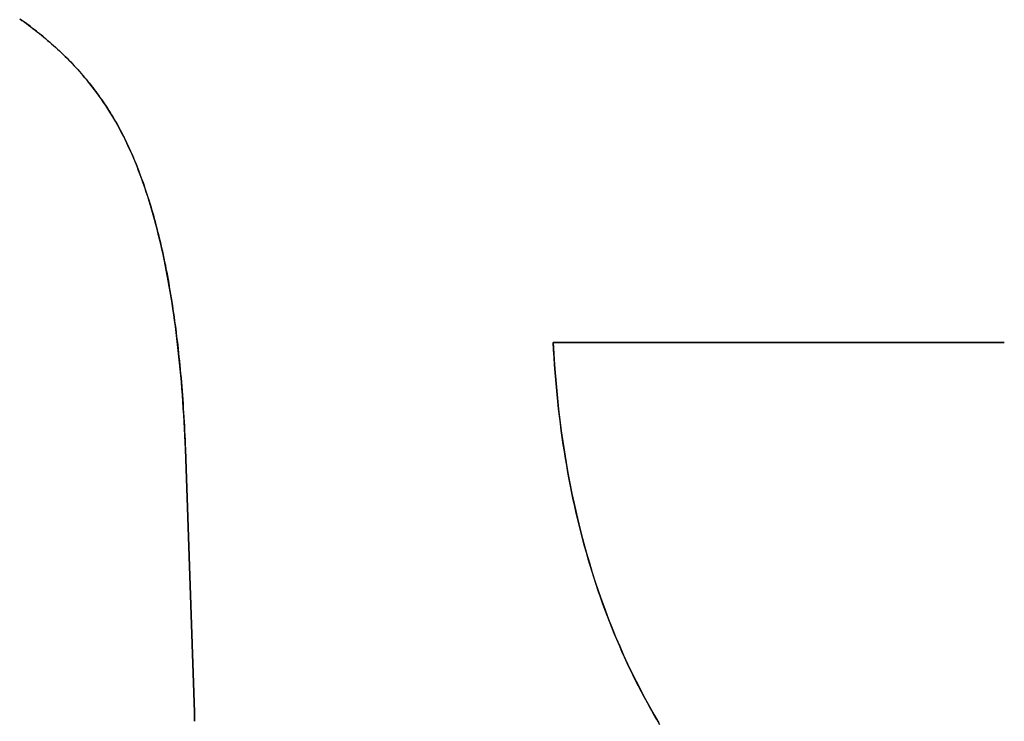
# Model space of a CAD drawing. Extents: x -3.81 to 3.81, y -1.89 to 1.9.
# Tile 90 of 149: x -0.21 to -0.1, y 1.33 to 1.4. Entities that reach past the tile are written whole.
import ezdxf

# ---------------------------------------------------------------- set-up
doc = ezdxf.new("R2010")
doc.units = 0
doc.layers.get('0').update_dxf_attribs({"linetype": 'CONTINUOUS'})

# ---------------------------------------------------------------- blocks, each defined once
blk = doc.blocks.new('*U1')
for p, q in [((-0.15101, 1.36793, 4.21), (-0.10235, 1.36793, 4.21)), ((-0.15101, 1.36793, 4.21), (-0.15101, 1.36793, 4.2098)), ((-0.10235, 1.36793, 4.2098), (-0.15101, 1.36793, 4.2098)), ((-0.10235, 1.36793, 4.21), (-0.10235, 1.36793, 4.2098)), ((-0.19069, 1.3564, 4.21), (-0.18971, 1.32806, 4.21)), ((-0.19069, 1.3564, 4.21), (-0.19069, 1.3564, 4.2098)), ((-0.18971, 1.32806, 4.2098), (-0.19069, 1.3564, 4.2098)), ((-0.18971, 1.32806, 4.21), (-0.18971, 1.32708, 4.21)), ((-0.18971, 1.32708, 4.2098), (-0.18971, 1.32806, 4.2098)), ((-0.18971, 1.32708, 4.21), (-0.18971, 1.32708, 4.2098))]:
    blk.add_line(p, q)
at = {"extrusion": (0, -1, 0)}
for p, q in [((-0.15101, 1.36793, 4.21), (-0.10235, 1.36793, 4.21)), ((-0.15101, 1.36793, 4.21), (-0.15101, 1.36793, 4.2098)), ((-0.10235, 1.36793, 4.2098), (-0.15101, 1.36793, 4.2098)), ((-0.10235, 1.36793, 4.21), (-0.10235, 1.36793, 4.2098))]:
    blk.add_line(p, q, dxfattribs=at)
at = {"extrusion": (-0.999406, -0.034462, 0)}
for p, q in [((-0.19069, 1.3564, 4.21), (-0.18971, 1.32806, 4.21)), ((-0.19069, 1.3564, 4.21), (-0.19069, 1.3564, 4.2098)), ((-0.18971, 1.32806, 4.2098), (-0.19069, 1.3564, 4.2098)), ((-0.18971, 1.32806, 4.21), (-0.18971, 1.32806, 4.2098))]:
    blk.add_line(p, q, dxfattribs=at)
at = {"extrusion": (-1, 0, 0)}
for p, q in [((-0.18971, 1.32806, 4.21), (-0.18971, 1.32708, 4.21)), ((-0.18971, 1.32806, 4.21), (-0.18971, 1.32806, 4.2098)), ((-0.18971, 1.32708, 4.2098), (-0.18971, 1.32806, 4.2098)), ((-0.18971, 1.32708, 4.21), (-0.18971, 1.32708, 4.2098))]:
    blk.add_line(p, q, dxfattribs=at)
for points in [[(-0.20857, 1.40281, 4.21), (-0.20833, 1.40264, 4.21), (-0.20809, 1.40247, 4.21), (-0.20785, 1.40229, 4.21), (-0.20761, 1.40212, 4.21), (-0.20738, 1.40194, 4.21), (-0.20714, 1.40177, 4.21), (-0.20691, 1.40159, 4.21), (-0.20668, 1.40141, 4.21), (-0.20645, 1.40123, 4.21), (-0.20623, 1.40105, 4.21), (-0.206, 1.40086, 4.21), (-0.20578, 1.40068, 4.21), (-0.20556, 1.40049, 4.21), (-0.20534, 1.40031, 4.21), (-0.20513, 1.40012, 4.21), (-0.20491, 1.39993, 4.21), (-0.2047, 1.39974, 4.21), (-0.20449, 1.39954, 4.21), (-0.20428, 1.39935, 4.21), (-0.20408, 1.39916, 4.21), (-0.20387, 1.39896, 4.21), (-0.20367, 1.39876, 4.21), (-0.20347, 1.39856, 4.21), (-0.20327, 1.39836, 4.21), (-0.20307, 1.39816, 4.21), (-0.20288, 1.39796, 4.21), (-0.20269, 1.39775, 4.21), (-0.2025, 1.39755, 4.21), (-0.20231, 1.39734, 4.21), (-0.20212, 1.39713, 4.21), (-0.20194, 1.39693, 4.21), (-0.20175, 1.39671, 4.21), (-0.20157, 1.3965, 4.21), (-0.2014, 1.39629, 4.21), (-0.20122, 1.39607, 4.21), (-0.20104, 1.39586, 4.21), (-0.20087, 1.39564, 4.21), (-0.2007, 1.39542, 4.21), (-0.20053, 1.3952, 4.21), (-0.20037, 1.39498, 4.21), (-0.2002, 1.39476, 4.21), (-0.20004, 1.39454, 4.21), (-0.19988, 1.39431, 4.21), (-0.19972, 1.39408, 4.21), (-0.19956, 1.39386, 4.21), (-0.19941, 1.39363, 4.21), (-0.19925, 1.3934, 4.21), (-0.1991, 1.39317, 4.21), (-0.19895, 1.39293, 4.21), (-0.19881, 1.3927, 4.21), (-0.19866, 1.39246, 4.21), (-0.19852, 1.39223, 4.21), (-0.19838, 1.39199, 4.21), (-0.19824, 1.39175, 4.21), (-0.1981, 1.39151, 4.21), (-0.19796, 1.39126, 4.21), (-0.19783, 1.39101, 4.21), (-0.19769, 1.39076, 4.21), (-0.19756, 1.39051, 4.21), (-0.19743, 1.39025, 4.21), (-0.1973, 1.39, 4.21), (-0.19717, 1.38973, 4.21), (-0.19704, 1.38947, 4.21), (-0.19692, 1.3892, 4.21), (-0.19679, 1.38893, 4.21), (-0.19667, 1.38866, 4.21), (-0.19654, 1.38838, 4.21), (-0.19642, 1.38811, 4.21), (-0.1963, 1.38783, 4.21), (-0.19618, 1.38754, 4.21), (-0.19606, 1.38726, 4.21), (-0.19595, 1.38697, 4.21), (-0.19583, 1.38667, 4.21), (-0.19572, 1.38638, 4.21), (-0.1956, 1.38608, 4.21), (-0.19549, 1.38578, 4.21), (-0.19538, 1.38548, 4.21), (-0.19527, 1.38517, 4.21), (-0.19516, 1.38486, 4.21), (-0.19506, 1.38455, 4.21), (-0.19495, 1.38424, 4.21), (-0.19485, 1.38392, 4.21), (-0.19474, 1.3836, 4.21), (-0.19464, 1.38328, 4.21), (-0.19454, 1.38295, 4.21), (-0.19444, 1.38263, 4.21), (-0.19434, 1.3823, 4.21), (-0.19425, 1.38196, 4.21), (-0.19415, 1.38163, 4.21), (-0.19406, 1.38129, 4.21), (-0.19396, 1.38095, 4.21), (-0.19387, 1.3806, 4.21), (-0.19378, 1.38025, 4.21), (-0.19369, 1.3799, 4.21), (-0.1936, 1.37955, 4.21), (-0.19351, 1.3792, 4.21), (-0.19343, 1.37884, 4.21), (-0.19334, 1.37848, 4.21), (-0.19326, 1.37811, 4.21), (-0.19318, 1.37775, 4.21), (-0.1931, 1.37738, 4.21), (-0.19302, 1.377, 4.21), (-0.19294, 1.37663, 4.21), (-0.19286, 1.37625, 4.21), (-0.19279, 1.37587, 4.21), (-0.19271, 1.37549, 4.21), (-0.19264, 1.3751, 4.21), (-0.19257, 1.37471, 4.21), (-0.1925, 1.37432, 4.21), (-0.19243, 1.37393, 4.21), (-0.19236, 1.37353, 4.21), (-0.19229, 1.37313, 4.21), (-0.19223, 1.37273, 4.21), (-0.19216, 1.37232, 4.21), (-0.1921, 1.37192, 4.21), (-0.19204, 1.3715, 4.21), (-0.19198, 1.37109, 4.21), (-0.19192, 1.37067, 4.21), (-0.19186, 1.37026, 4.21), (-0.1918, 1.36983, 4.21), (-0.19174, 1.36941, 4.21), (-0.19169, 1.36898, 4.21), (-0.19164, 1.36855, 4.21), (-0.19159, 1.36812, 4.21), (-0.19153, 1.36768, 4.21), (-0.19148, 1.36724, 4.21), (-0.19144, 1.3668, 4.21), (-0.19139, 1.36636, 4.21), (-0.19134, 1.36591, 4.21), (-0.1913, 1.36546, 4.21), (-0.19126, 1.36501, 4.21), (-0.19121, 1.36456, 4.21), (-0.19117, 1.3641, 4.21), (-0.19113, 1.36364, 4.21), (-0.19109, 1.36317, 4.21), (-0.19106, 1.36271, 4.21), (-0.19102, 1.36224, 4.21), (-0.19098, 1.36177, 4.21), (-0.19095, 1.36129, 4.21), (-0.19092, 1.36082, 4.21), (-0.19089, 1.36034, 4.21), (-0.19086, 1.35985, 4.21), (-0.19083, 1.35937, 4.21), (-0.1908, 1.35888, 4.21), (-0.19078, 1.35839, 4.21), (-0.19075, 1.35789, 4.21), (-0.19073, 1.3574, 4.21), (-0.19071, 1.3569, 4.21), (-0.19068, 1.3564, 4.21)], [(-0.20857, 1.40281, 4.21), (-0.20833, 1.40264, 4.21), (-0.20809, 1.40247, 4.21), (-0.20785, 1.40229, 4.21), (-0.20761, 1.40212, 4.21), (-0.20738, 1.40194, 4.21), (-0.20714, 1.40177, 4.21), (-0.20691, 1.40159, 4.21), (-0.20668, 1.40141, 4.21), (-0.20645, 1.40123, 4.21), (-0.20623, 1.40105, 4.21), (-0.206, 1.40086, 4.21), (-0.20578, 1.40068, 4.21), (-0.20556, 1.40049, 4.21), (-0.20534, 1.40031, 4.21), (-0.20513, 1.40012, 4.21), (-0.20491, 1.39993, 4.21), (-0.2047, 1.39974, 4.21), (-0.20449, 1.39954, 4.21), (-0.20428, 1.39935, 4.21), (-0.20408, 1.39916, 4.21), (-0.20387, 1.39896, 4.21), (-0.20367, 1.39876, 4.21), (-0.20347, 1.39856, 4.21), (-0.20327, 1.39836, 4.21), (-0.20307, 1.39816, 4.21), (-0.20288, 1.39796, 4.21), (-0.20269, 1.39775, 4.21), (-0.2025, 1.39755, 4.21), (-0.20231, 1.39734, 4.21), (-0.20212, 1.39713, 4.21), (-0.20194, 1.39693, 4.21), (-0.20175, 1.39671, 4.21), (-0.20157, 1.3965, 4.21), (-0.2014, 1.39629, 4.21), (-0.20122, 1.39607, 4.21), (-0.20104, 1.39586, 4.21), (-0.20087, 1.39564, 4.21), (-0.2007, 1.39542, 4.21), (-0.20053, 1.3952, 4.21), (-0.20037, 1.39498, 4.21), (-0.2002, 1.39476, 4.21), (-0.20004, 1.39454, 4.21), (-0.19988, 1.39431, 4.21), (-0.19972, 1.39408, 4.21), (-0.19956, 1.39386, 4.21), (-0.19941, 1.39363, 4.21), (-0.19925, 1.3934, 4.21), (-0.1991, 1.39317, 4.21), (-0.19895, 1.39293, 4.21), (-0.19881, 1.3927, 4.21), (-0.19866, 1.39246, 4.21), (-0.19852, 1.39223, 4.21), (-0.19838, 1.39199, 4.21), (-0.19824, 1.39175, 4.21), (-0.1981, 1.39151, 4.21), (-0.19796, 1.39126, 4.21), (-0.19783, 1.39101, 4.21), (-0.19769, 1.39076, 4.21), (-0.19756, 1.39051, 4.21), (-0.19743, 1.39025, 4.21), (-0.1973, 1.39, 4.21), (-0.19717, 1.38973, 4.21), (-0.19704, 1.38947, 4.21), (-0.19692, 1.3892, 4.21), (-0.19679, 1.38893, 4.21), (-0.19667, 1.38866, 4.21), (-0.19654, 1.38838, 4.21), (-0.19642, 1.38811, 4.21), (-0.1963, 1.38783, 4.21), (-0.19618, 1.38754, 4.21), (-0.19606, 1.38726, 4.21), (-0.19595, 1.38697, 4.21), (-0.19583, 1.38667, 4.21), (-0.19572, 1.38638, 4.21), (-0.1956, 1.38608, 4.21), (-0.19549, 1.38578, 4.21), (-0.19538, 1.38548, 4.21), (-0.19527, 1.38517, 4.21), (-0.19516, 1.38486, 4.21), (-0.19506, 1.38455, 4.21), (-0.19495, 1.38424, 4.21), (-0.19485, 1.38392, 4.21), (-0.19474, 1.3836, 4.21), (-0.19464, 1.38328, 4.21), (-0.19454, 1.38295, 4.21), (-0.19444, 1.38263, 4.21), (-0.19434, 1.3823, 4.21), (-0.19425, 1.38196, 4.21), (-0.19415, 1.38163, 4.21), (-0.19406, 1.38129, 4.21), (-0.19396, 1.38095, 4.21), (-0.19387, 1.3806, 4.21), (-0.19378, 1.38025, 4.21), (-0.19369, 1.3799, 4.21), (-0.1936, 1.37955, 4.21), (-0.19351, 1.3792, 4.21), (-0.19343, 1.37884, 4.21), (-0.19334, 1.37848, 4.21), (-0.19326, 1.37811, 4.21), (-0.19318, 1.37775, 4.21), (-0.1931, 1.37738, 4.21), (-0.19302, 1.377, 4.21), (-0.19294, 1.37663, 4.21), (-0.19286, 1.37625, 4.21), (-0.19279, 1.37587, 4.21), (-0.19271, 1.37549, 4.21), (-0.19264, 1.3751, 4.21), (-0.19257, 1.37471, 4.21), (-0.1925, 1.37432, 4.21), (-0.19243, 1.37393, 4.21), (-0.19236, 1.37353, 4.21), (-0.19229, 1.37313, 4.21), (-0.19223, 1.37273, 4.21), (-0.19216, 1.37232, 4.21), (-0.1921, 1.37192, 4.21), (-0.19204, 1.3715, 4.21), (-0.19198, 1.37109, 4.21), (-0.19192, 1.37067, 4.21), (-0.19186, 1.37026, 4.21), (-0.1918, 1.36983, 4.21), (-0.19174, 1.36941, 4.21), (-0.19169, 1.36898, 4.21), (-0.19164, 1.36855, 4.21), (-0.19159, 1.36812, 4.21), (-0.19153, 1.36768, 4.21), (-0.19148, 1.36724, 4.21), (-0.19144, 1.3668, 4.21), (-0.19139, 1.36636, 4.21), (-0.19134, 1.36591, 4.21), (-0.1913, 1.36546, 4.21), (-0.19126, 1.36501, 4.21), (-0.19121, 1.36456, 4.21), (-0.19117, 1.3641, 4.21), (-0.19113, 1.36364, 4.21), (-0.19109, 1.36317, 4.21), (-0.19106, 1.36271, 4.21), (-0.19102, 1.36224, 4.21), (-0.19098, 1.36177, 4.21), (-0.19095, 1.36129, 4.21), (-0.19092, 1.36082, 4.21), (-0.19089, 1.36034, 4.21), (-0.19086, 1.35985, 4.21), (-0.19083, 1.35937, 4.21), (-0.1908, 1.35888, 4.21), (-0.19078, 1.35839, 4.21), (-0.19075, 1.35789, 4.21), (-0.19073, 1.3574, 4.21), (-0.19071, 1.3569, 4.21), (-0.19068, 1.3564, 4.21)], [(-0.19068, 1.3564, 4.2098), (-0.19072, 1.35715, 4.2098), (-0.19075, 1.3579, 4.2098), (-0.19079, 1.35864, 4.2098), (-0.19083, 1.35937, 4.2098), (-0.19087, 1.3601, 4.2098), (-0.19092, 1.36083, 4.2098), (-0.19097, 1.36154, 4.2098), (-0.19102, 1.36225, 4.2098), (-0.19108, 1.36296, 4.2098), (-0.19113, 1.36365, 4.2098), (-0.19119, 1.36435, 4.2098), (-0.19126, 1.36503, 4.2098), (-0.19132, 1.36571, 4.2098), (-0.19139, 1.36638, 4.2098), (-0.19146, 1.36705, 4.2098), (-0.19154, 1.36771, 4.2098), (-0.19162, 1.36836, 4.2098), (-0.1917, 1.36901, 4.2098), (-0.19178, 1.36965, 4.2098), (-0.19186, 1.37029, 4.2098), (-0.19195, 1.37092, 4.2098), (-0.19204, 1.37154, 4.2098), (-0.19214, 1.37216, 4.2098), (-0.19223, 1.37277, 4.2098), (-0.19233, 1.37337, 4.2098), (-0.19244, 1.37397, 4.2098), (-0.19254, 1.37456, 4.2098), (-0.19265, 1.37515, 4.2098), (-0.19276, 1.37572, 4.2098), (-0.19287, 1.3763, 4.2098), (-0.19299, 1.37686, 4.2098), (-0.19311, 1.37742, 4.2098), (-0.19323, 1.37798, 4.2098), (-0.19336, 1.37852, 4.2098), (-0.19348, 1.37907, 4.2098), (-0.19362, 1.3796, 4.2098), (-0.19375, 1.38013, 4.2098), (-0.19388, 1.38065, 4.2098), (-0.19402, 1.38117, 4.2098), (-0.19417, 1.38168, 4.2098), (-0.19431, 1.38218, 4.2098), (-0.19446, 1.38268, 4.2098), (-0.19461, 1.38317, 4.2098), (-0.19476, 1.38366, 4.2098), (-0.19492, 1.38414, 4.2098), (-0.19507, 1.38461, 4.2098), (-0.19524, 1.38508, 4.2098), (-0.1954, 1.38554, 4.2098), (-0.19557, 1.38599, 4.2098), (-0.19574, 1.38644, 4.2098), (-0.19591, 1.38688, 4.2098), (-0.19609, 1.38731, 4.2098), (-0.19626, 1.38774, 4.2098), (-0.19645, 1.38817, 4.2098), (-0.19663, 1.38858, 4.2098), (-0.19682, 1.38899, 4.2098), (-0.19701, 1.3894, 4.2098), (-0.1972, 1.38979, 4.2098), (-0.19739, 1.39018, 4.2098), (-0.19759, 1.39057, 4.2098), (-0.19779, 1.39095, 4.2098), (-0.198, 1.39132, 4.2098), (-0.1982, 1.39169, 4.2098), (-0.19841, 1.39205, 4.2098), (-0.19863, 1.39241, 4.2098), (-0.19884, 1.39276, 4.2098), (-0.19907, 1.39311, 4.2098), (-0.19929, 1.39346, 4.2098), (-0.19953, 1.3938, 4.2098), (-0.19976, 1.39415, 4.2098), (-0.2, 1.39449, 4.2098), (-0.20025, 1.39482, 4.2098), (-0.2005, 1.39516, 4.2098), (-0.20075, 1.39549, 4.2098), (-0.20101, 1.39581, 4.2098), (-0.20127, 1.39614, 4.2098), (-0.20154, 1.39646, 4.2098), (-0.20181, 1.39678, 4.2098), (-0.20209, 1.39709, 4.2098), (-0.20237, 1.39741, 4.2098), (-0.20265, 1.39772, 4.2098), (-0.20294, 1.39802, 4.2098), (-0.20324, 1.39833, 4.2098), (-0.20353, 1.39863, 4.2098), (-0.20384, 1.39893, 4.2098), (-0.20414, 1.39922, 4.2098), (-0.20446, 1.39951, 4.2098), (-0.20477, 1.3998, 4.2098), (-0.20509, 1.40009, 4.2098), (-0.20542, 1.40037, 4.2098), (-0.20575, 1.40065, 4.2098), (-0.20608, 1.40093, 4.2098), (-0.20642, 1.40121, 4.2098), (-0.20677, 1.40148, 4.2098), (-0.20711, 1.40174, 4.2098), (-0.20746, 1.40201, 4.2098), (-0.20782, 1.40227, 4.2098), (-0.20818, 1.40253, 4.2098), (-0.20855, 1.40279, 4.2098)], [(-0.19068, 1.3564, 4.2098), (-0.19072, 1.35715, 4.2098), (-0.19075, 1.3579, 4.2098), (-0.19079, 1.35864, 4.2098), (-0.19083, 1.35937, 4.2098), (-0.19087, 1.3601, 4.2098), (-0.19092, 1.36083, 4.2098), (-0.19097, 1.36154, 4.2098), (-0.19102, 1.36225, 4.2098), (-0.19108, 1.36296, 4.2098), (-0.19113, 1.36365, 4.2098), (-0.19119, 1.36435, 4.2098), (-0.19126, 1.36503, 4.2098), (-0.19132, 1.36571, 4.2098), (-0.19139, 1.36638, 4.2098), (-0.19146, 1.36705, 4.2098), (-0.19154, 1.36771, 4.2098), (-0.19162, 1.36836, 4.2098), (-0.1917, 1.36901, 4.2098), (-0.19178, 1.36965, 4.2098), (-0.19186, 1.37029, 4.2098), (-0.19195, 1.37092, 4.2098), (-0.19204, 1.37154, 4.2098), (-0.19214, 1.37216, 4.2098), (-0.19223, 1.37277, 4.2098), (-0.19233, 1.37337, 4.2098), (-0.19244, 1.37397, 4.2098), (-0.19254, 1.37456, 4.2098), (-0.19265, 1.37515, 4.2098), (-0.19276, 1.37572, 4.2098), (-0.19287, 1.3763, 4.2098), (-0.19299, 1.37686, 4.2098), (-0.19311, 1.37742, 4.2098), (-0.19323, 1.37798, 4.2098), (-0.19336, 1.37852, 4.2098), (-0.19348, 1.37907, 4.2098), (-0.19362, 1.3796, 4.2098), (-0.19375, 1.38013, 4.2098), (-0.19388, 1.38065, 4.2098), (-0.19402, 1.38117, 4.2098), (-0.19417, 1.38168, 4.2098), (-0.19431, 1.38218, 4.2098), (-0.19446, 1.38268, 4.2098), (-0.19461, 1.38317, 4.2098), (-0.19476, 1.38366, 4.2098), (-0.19492, 1.38414, 4.2098), (-0.19507, 1.38461, 4.2098), (-0.19524, 1.38508, 4.2098), (-0.1954, 1.38554, 4.2098), (-0.19557, 1.38599, 4.2098), (-0.19574, 1.38644, 4.2098), (-0.19591, 1.38688, 4.2098), (-0.19609, 1.38731, 4.2098), (-0.19626, 1.38774, 4.2098), (-0.19645, 1.38817, 4.2098), (-0.19663, 1.38858, 4.2098), (-0.19682, 1.38899, 4.2098), (-0.19701, 1.3894, 4.2098), (-0.1972, 1.38979, 4.2098), (-0.19739, 1.39018, 4.2098), (-0.19759, 1.39057, 4.2098), (-0.19779, 1.39095, 4.2098), (-0.198, 1.39132, 4.2098), (-0.1982, 1.39169, 4.2098), (-0.19841, 1.39205, 4.2098), (-0.19863, 1.39241, 4.2098), (-0.19884, 1.39276, 4.2098), (-0.19907, 1.39311, 4.2098), (-0.19929, 1.39346, 4.2098), (-0.19953, 1.3938, 4.2098), (-0.19976, 1.39415, 4.2098), (-0.2, 1.39449, 4.2098), (-0.20025, 1.39482, 4.2098), (-0.2005, 1.39516, 4.2098), (-0.20075, 1.39549, 4.2098), (-0.20101, 1.39581, 4.2098), (-0.20127, 1.39614, 4.2098), (-0.20154, 1.39646, 4.2098), (-0.20181, 1.39678, 4.2098), (-0.20209, 1.39709, 4.2098), (-0.20237, 1.39741, 4.2098), (-0.20265, 1.39772, 4.2098), (-0.20294, 1.39802, 4.2098), (-0.20324, 1.39833, 4.2098), (-0.20353, 1.39863, 4.2098), (-0.20384, 1.39893, 4.2098), (-0.20414, 1.39922, 4.2098), (-0.20446, 1.39951, 4.2098), (-0.20477, 1.3998, 4.2098), (-0.20509, 1.40009, 4.2098), (-0.20542, 1.40037, 4.2098), (-0.20575, 1.40065, 4.2098), (-0.20608, 1.40093, 4.2098), (-0.20642, 1.40121, 4.2098), (-0.20677, 1.40148, 4.2098), (-0.20711, 1.40174, 4.2098), (-0.20746, 1.40201, 4.2098), (-0.20782, 1.40227, 4.2098), (-0.20818, 1.40253, 4.2098), (-0.20855, 1.40279, 4.2098)], [(-0.1395, 1.3267, 4.21), (-0.13984, 1.32728, 4.21), (-0.14018, 1.32787, 4.21), (-0.14052, 1.32846, 4.21), (-0.14085, 1.32906, 4.21), (-0.14118, 1.32966, 4.21), (-0.1415, 1.33027, 4.21), (-0.14181, 1.33087, 4.21), (-0.14212, 1.33149, 4.21), (-0.14243, 1.3321, 4.21), (-0.14273, 1.33272, 4.21), (-0.14302, 1.33335, 4.21), (-0.14331, 1.33398, 4.21), (-0.1436, 1.33461, 4.21), (-0.14388, 1.33525, 4.21), (-0.14415, 1.33589, 4.21), (-0.14442, 1.33653, 4.21), (-0.14468, 1.33718, 4.21), (-0.14494, 1.33783, 4.21), (-0.14519, 1.33848, 4.21), (-0.14544, 1.33914, 4.21), (-0.14568, 1.33981, 4.21), (-0.14592, 1.34047, 4.21), (-0.14615, 1.34115, 4.21), (-0.14638, 1.34182, 4.21), (-0.1466, 1.3425, 4.21), (-0.14681, 1.34318, 4.21), (-0.14702, 1.34387, 4.21), (-0.14723, 1.34456, 4.21), (-0.14743, 1.34526, 4.21), (-0.14763, 1.34596, 4.21), (-0.14782, 1.34666, 4.21), (-0.148, 1.34737, 4.21), (-0.14818, 1.34808, 4.21), (-0.14835, 1.34879, 4.21), (-0.14852, 1.34951, 4.21), (-0.14869, 1.35023, 4.21), (-0.14885, 1.35096, 4.21), (-0.149, 1.35169, 4.21), (-0.14915, 1.35242, 4.21), (-0.14929, 1.35316, 4.21), (-0.14943, 1.3539, 4.21), (-0.14956, 1.35465, 4.21), (-0.14969, 1.3554, 4.21), (-0.14981, 1.35615, 4.21), (-0.14993, 1.35691, 4.21), (-0.15004, 1.35767, 4.21), (-0.15014, 1.35844, 4.21), (-0.15024, 1.3592, 4.21), (-0.15034, 1.35998, 4.21), (-0.15043, 1.36076, 4.21), (-0.15052, 1.36154, 4.21), (-0.1506, 1.36232, 4.21), (-0.15067, 1.36311, 4.21), (-0.15074, 1.3639, 4.21), (-0.1508, 1.3647, 4.21), (-0.15086, 1.3655, 4.21), (-0.15092, 1.36631, 4.21), (-0.15097, 1.36711, 4.21), (-0.15101, 1.36793, 4.21)], [(-0.1395, 1.3267, 4.21), (-0.13984, 1.32728, 4.21), (-0.14018, 1.32787, 4.21), (-0.14052, 1.32846, 4.21), (-0.14085, 1.32906, 4.21), (-0.14118, 1.32966, 4.21), (-0.1415, 1.33027, 4.21), (-0.14181, 1.33087, 4.21), (-0.14212, 1.33149, 4.21), (-0.14243, 1.3321, 4.21), (-0.14273, 1.33272, 4.21), (-0.14302, 1.33335, 4.21), (-0.14331, 1.33398, 4.21), (-0.1436, 1.33461, 4.21), (-0.14388, 1.33525, 4.21), (-0.14415, 1.33589, 4.21), (-0.14442, 1.33653, 4.21), (-0.14468, 1.33718, 4.21), (-0.14494, 1.33783, 4.21), (-0.14519, 1.33848, 4.21), (-0.14544, 1.33914, 4.21), (-0.14568, 1.33981, 4.21), (-0.14592, 1.34047, 4.21), (-0.14615, 1.34115, 4.21), (-0.14638, 1.34182, 4.21), (-0.1466, 1.3425, 4.21), (-0.14681, 1.34318, 4.21), (-0.14702, 1.34387, 4.21), (-0.14723, 1.34456, 4.21), (-0.14743, 1.34526, 4.21), (-0.14763, 1.34596, 4.21), (-0.14782, 1.34666, 4.21), (-0.148, 1.34737, 4.21), (-0.14818, 1.34808, 4.21), (-0.14835, 1.34879, 4.21), (-0.14852, 1.34951, 4.21), (-0.14869, 1.35023, 4.21), (-0.14885, 1.35096, 4.21), (-0.149, 1.35169, 4.21), (-0.14915, 1.35242, 4.21), (-0.14929, 1.35316, 4.21), (-0.14943, 1.3539, 4.21), (-0.14956, 1.35465, 4.21), (-0.14969, 1.3554, 4.21), (-0.14981, 1.35615, 4.21), (-0.14993, 1.35691, 4.21), (-0.15004, 1.35767, 4.21), (-0.15014, 1.35844, 4.21), (-0.15024, 1.3592, 4.21), (-0.15034, 1.35998, 4.21), (-0.15043, 1.36076, 4.21), (-0.15052, 1.36154, 4.21), (-0.1506, 1.36232, 4.21), (-0.15067, 1.36311, 4.21), (-0.15074, 1.3639, 4.21), (-0.1508, 1.3647, 4.21), (-0.15086, 1.3655, 4.21), (-0.15092, 1.36631, 4.21), (-0.15097, 1.36711, 4.21), (-0.15101, 1.36793, 4.21)], [(-0.15101, 1.36793, 4.2098), (-0.15094, 1.36671, 4.2098), (-0.15086, 1.3655, 4.2098), (-0.15077, 1.36429, 4.2098), (-0.15067, 1.3631, 4.2098), (-0.15055, 1.36191, 4.2098), (-0.15043, 1.36074, 4.2098), (-0.15029, 1.35957, 4.2098), (-0.15014, 1.35841, 4.2098), (-0.14998, 1.35726, 4.2098), (-0.1498, 1.35612, 4.2098), (-0.14962, 1.35499, 4.2098), (-0.14942, 1.35387, 4.2098), (-0.14921, 1.35275, 4.2098), (-0.14899, 1.35165, 4.2098), (-0.14876, 1.35055, 4.2098), (-0.14851, 1.34946, 4.2098), (-0.14825, 1.34838, 4.2098), (-0.14799, 1.34731, 4.2098), (-0.14771, 1.34625, 4.2098), (-0.14741, 1.3452, 4.2098), (-0.14711, 1.34416, 4.2098), (-0.1468, 1.34312, 4.2098), (-0.14647, 1.3421, 4.2098), (-0.14613, 1.34108, 4.2098), (-0.14578, 1.34007, 4.2098), (-0.14541, 1.33908, 4.2098), (-0.14504, 1.33809, 4.2098), (-0.14465, 1.33711, 4.2098), (-0.14425, 1.33613, 4.2098), (-0.14384, 1.33517, 4.2098), (-0.14342, 1.33422, 4.2098), (-0.14299, 1.33327, 4.2098), (-0.14254, 1.33233, 4.2098), (-0.14208, 1.33141, 4.2098), (-0.14161, 1.33049, 4.2098), (-0.14113, 1.32958, 4.2098), (-0.14064, 1.32868, 4.2098), (-0.14013, 1.32778, 4.2098), (-0.13962, 1.3269, 4.2098)], [(-0.15101, 1.36793, 4.2098), (-0.15094, 1.36671, 4.2098), (-0.15086, 1.3655, 4.2098), (-0.15077, 1.36429, 4.2098), (-0.15067, 1.3631, 4.2098), (-0.15055, 1.36191, 4.2098), (-0.15043, 1.36074, 4.2098), (-0.15029, 1.35957, 4.2098), (-0.15014, 1.35841, 4.2098), (-0.14998, 1.35726, 4.2098), (-0.1498, 1.35612, 4.2098), (-0.14962, 1.35499, 4.2098), (-0.14942, 1.35387, 4.2098), (-0.14921, 1.35275, 4.2098), (-0.14899, 1.35165, 4.2098), (-0.14876, 1.35055, 4.2098), (-0.14851, 1.34946, 4.2098), (-0.14825, 1.34838, 4.2098), (-0.14799, 1.34731, 4.2098), (-0.14771, 1.34625, 4.2098), (-0.14741, 1.3452, 4.2098), (-0.14711, 1.34416, 4.2098), (-0.1468, 1.34312, 4.2098), (-0.14647, 1.3421, 4.2098), (-0.14613, 1.34108, 4.2098), (-0.14578, 1.34007, 4.2098), (-0.14541, 1.33908, 4.2098), (-0.14504, 1.33809, 4.2098), (-0.14465, 1.33711, 4.2098), (-0.14425, 1.33613, 4.2098), (-0.14384, 1.33517, 4.2098), (-0.14342, 1.33422, 4.2098), (-0.14299, 1.33327, 4.2098), (-0.14254, 1.33233, 4.2098), (-0.14208, 1.33141, 4.2098), (-0.14161, 1.33049, 4.2098), (-0.14113, 1.32958, 4.2098), (-0.14064, 1.32868, 4.2098), (-0.14013, 1.32778, 4.2098), (-0.13962, 1.3269, 4.2098)]]:
    blk.add_polyline3d(points)

msp = doc.modelspace()

# ---------------------------------------------------------------- block references
msp.add_blockref('*U1', (0, 0))

doc.saveas('drawing.dxf')
